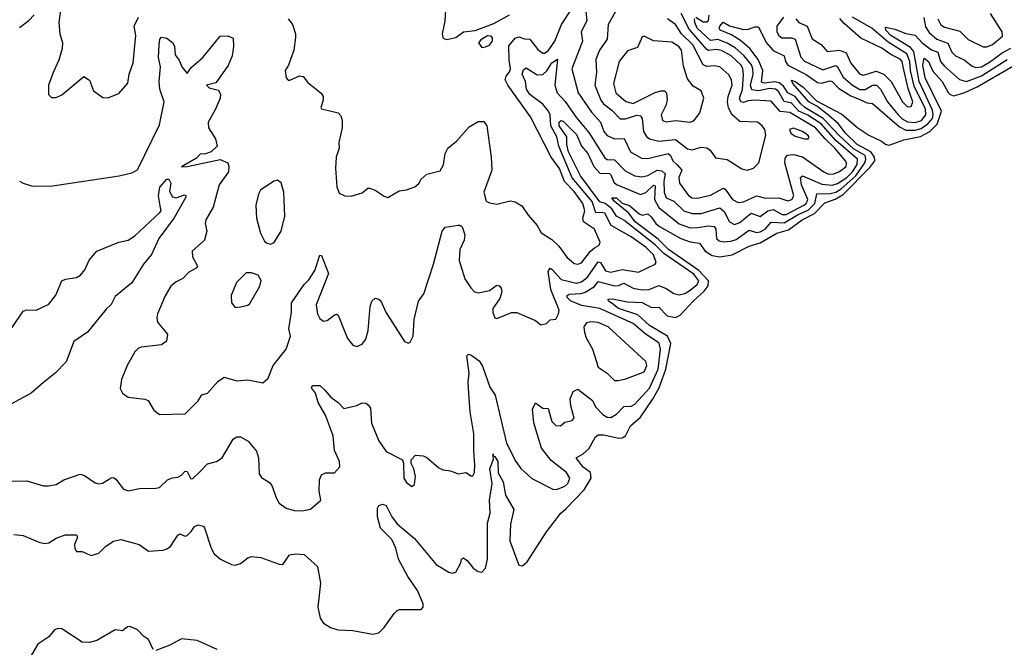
# Model space of a CAD drawing. Extents: x 1493970 to 1595317, y 729910 to 844791.
# Tile 65 of 256: x 1556686 to 1562030, y 762258 to 765661. Entities that reach past the tile are written whole.
import ezdxf

# ---------------------------------------------------------------- set-up
doc = ezdxf.new("R2010")
doc.units = 0

msp = doc.modelspace()

# ---------------------------------------------------------------- linework, layer by layer
at = {"layer": '0CON10XD'}
for points in [[(1556910, 765725), (1556898.1, 765645), (1556904.2, 765585), (1556918, 765535), (1556917.5, 765505), (1556899.4, 765440.6), (1556867.5, 765375), (1556842.5, 765305), (1556843.3, 765255), (1556859.3, 765239.3), (1556885, 765238.8), (1556915, 765254), (1557035, 765353.3), (1557065, 765332.5), (1557087.5, 765275), (1557138.3, 765238.3), (1557165, 765236.7), (1557225, 765261.2), (1557272.4, 765317.6), (1557280, 765365), (1557302.2, 765427.8), (1557316.4, 765575), (1557306.9, 765625), (1557330.8, 765675)], [(1558142.5, 765665), (1558166.7, 765635), (1558183.3, 765585), (1558183.8, 765565), (1558174.2, 765495), (1558145.9, 765414.1), (1558127.5, 765385), (1558132.5, 765345), (1558143, 765333), (1558153, 765333), (1558204.3, 765355.7), (1558225, 765353.3), (1558250.5, 765320.5), (1558321.7, 765261.7), (1558333.3, 765245), (1558333.3, 765225), (1558320, 765185), (1558325, 765177.5), (1558415, 765156.7), (1558429.5, 765139.5), (1558436.2, 765115), (1558436, 765075), (1558417.5, 764995), (1558420, 764965), (1558404, 764915), (1558400, 764855), (1558407.5, 764755), (1558419.5, 764719.5), (1558450, 764705), (1558485, 764704), (1558545, 764722), (1558575, 764746.7), (1558585, 764746.7), (1558615.9, 764735.9), (1558665, 764703.3), (1558685, 764696.7), (1558745, 764733.3), (1558785, 764738), (1558830, 764755), (1558853.3, 764775), (1558863.3, 764795), (1558895, 764823.3), (1558968, 764842), (1558986.1, 764873.9), (1558994.5, 764935), (1559010.6, 764965), (1559057.3, 765002.7), (1559125, 765080.8), (1559175, 765109.4), (1559205, 765109.2), (1559221.4, 765085), (1559245.4, 764915), (1559248.5, 764845), (1559204.4, 764725), (1559217.3, 764677.3), (1559235, 764668), (1559275, 764661.2), (1559348.8, 764678.8), (1559375, 764673.8), (1559411.7, 764651.7), (1559445, 764600), (1559494.1, 764544.1), (1559517.1, 764505), (1559575, 764469.4), (1559612.3, 764432.3), (1559655, 764373.6), (1559695, 764339.1), (1559715, 764334.6), (1559735, 764342.7), (1559783.5, 764406.5), (1559805, 764423.6), (1559831.2, 764438.8), (1559835.6, 764455), (1559805.5, 764525), (1559745.3, 764565), (1559742.6, 764585), (1559753, 764625), (1559742.2, 764665), (1559695, 764729.8), (1559643.3, 764783.3), (1559615, 764853.8), (1559570.2, 764915), (1559458.5, 765135), (1559335.3, 765305), (1559320.9, 765335), (1559325.4, 765355), (1559345, 765378.9), (1559349.7, 765395), (1559341.9, 765441.9), (1559341, 765519), (1559375, 765561.4), (1559395, 765568.1), (1559425, 765558), (1559455, 765556.2), (1559499, 765499), (1559525, 765479.6), (1559535, 765479.1), (1559555, 765492.5), (1559590.4, 765545), (1559625.7, 765634.3), (1559679.1, 765715)], [(1558997.5, 765715), (1558993.6, 765653.6), (1558979.2, 765585), (1558982, 765565), (1558988.8, 765558.8), (1559005, 765554.4), (1559053.3, 765565), (1559094.5, 765595.5), (1559158.2, 765601.8), (1559259.7, 765640.3), (1559345, 765687.5)], [(1559759.2, 765705), (1559763.3, 765655), (1559734, 765595), (1559739.8, 765545), (1559682.9, 765395), (1559717.3, 765265), (1559788.9, 765158.9), (1559838.9, 765105), (1559855.5, 765055.5), (1559875, 765032.3), (1559915, 765014.3), (1559967.1, 765017.1), (1560000.9, 764945), (1560060.8, 764910.8), (1560095, 764907.7), (1560205, 764935.6), (1560218.9, 764925), (1560230.2, 764895), (1560253.6, 764873.6), (1560279, 764845), (1560264.2, 764805), (1560266.7, 764775), (1560315, 764707.5), (1560335, 764695.3), (1560365, 764693.3), (1560435, 764708.9), (1560505, 764747.1), (1560515, 764742.3), (1560555, 764685.3), (1560585, 764669.4), (1560615, 764673.3), (1560685, 764705.2), (1560733.2, 764693.2), (1560805.2, 764695.2), (1560855, 764678.1), (1560876.4, 764685), (1560888.3, 764705), (1560839.1, 764885), (1560839.8, 764910.2), (1560853, 764927), (1560885, 764929.8), (1560935, 764916.6), (1561051.1, 764835), (1561075, 764824), (1561105, 764825.7), (1561135, 764837.1), (1561170.7, 764865), (1561172.9, 764882.9), (1561167.3, 764895), (1561110.1, 764965), (1561057.5, 765015), (1561005.2, 765075.2), (1560865, 765158.5), (1560813.2, 765163.2), (1560765, 765218.9), (1560675, 765224.5), (1560638.9, 765221.1), (1560615, 765211.2), (1560600, 765215), (1560592.2, 765235), (1560608, 765282), (1560614.6, 765364.6), (1560611.4, 765395), (1560600.8, 765415), (1560547.1, 765465), (1560495, 765494.5), (1560465, 765499.6), (1560425, 765493.9), (1560415, 765498.7), (1560318.8, 765608.8), (1560276.4, 765695)], [(1559919.6, 765705), (1559879.3, 765635), (1559874, 765555), (1559832.5, 765495), (1559813.3, 765445), (1559816, 765375), (1559807.3, 765305), (1559840.2, 765225), (1559854.9, 765204.9), (1559900.3, 765170.3), (1559945, 765124), (1559973.6, 765123.6), (1560035, 765142.5), (1560055, 765140), (1560064.8, 765124.8), (1560071, 765055), (1560087.5, 765027.5), (1560104.1, 765014.1), (1560155, 765001.9), (1560245, 765011), (1560311.2, 764961.2), (1560335.5, 764954.5), (1560385, 764969.5), (1560415, 764965.6), (1560433.8, 764953.8), (1560461.7, 764911.7), (1560525, 764903.3), (1560605, 764851.4), (1560635, 764844.3)], [(1556685, 765618.5), (1556735, 765656.5), (1556765, 765686.5)], [(1558255, 764249.6), (1558288.6, 764301.4), (1558315, 764383.3), (1558325, 764382.5), (1558362, 764285), (1558294.7, 764115.3), (1558301.6, 764065), (1558315, 764040), (1558335.5, 764025.5), (1558355, 764028.9), (1558395, 764060.8), (1558405, 764064.2), (1558415, 764058.8), (1558465, 763932), (1558495, 763896), (1558515, 763889.2), (1558545, 763901.4), (1558565, 763928), (1558577.8, 763975), (1558588.1, 764105), (1558598, 764135), (1558615, 764150), (1558635, 764146.2), (1558646.6, 764136.6), (1558672.5, 764075), (1558775, 763916.7), (1558795, 763906.7), (1558805, 763912.5), (1558820.8, 763945), (1558826.2, 764035), (1558850, 764135), (1558879.2, 764175), (1558931.8, 764335), (1558978.6, 764515), (1558995, 764535.6), (1559065, 764547.5), (1559075, 764547.5), (1559087.1, 764537.1), (1559102.5, 764495), (1559098.8, 764465), (1559074.7, 764415), (1559070.9, 764355), (1559102.7, 764255), (1559135, 764206.2), (1559155, 764185.8), (1559175, 764180.5), (1559235, 764192.7), (1559275, 764220.4), (1559288.1, 764218.1), (1559299.2, 764205), (1559303.1, 764185), (1559291.6, 764148.4), (1559253.3, 764095), (1559253.6, 764073.6), (1559265, 764043.8), (1559275, 764040), (1559355, 764073.8), (1559385, 764073.3), (1559485, 764028.8), (1559515, 764006.2), (1559545, 764013.3), (1559565, 764033.8), (1559595, 764036.7), (1559610.6, 764065), (1559613.1, 764085), (1559568.3, 764198.3), (1559554.2, 764295), (1559565, 764313.1), (1559575, 764308.9), (1559625, 764251.7), (1559708.2, 764231.8), (1559735, 764240.2), (1559767.7, 764265), (1559825, 764347.1), (1559837.9, 764345), (1559865, 764298.3), (1559895, 764291.1), (1559955, 764306.5), (1560045, 764291.6), (1560135.4, 764334.6), (1560141.1, 764345), (1560125.6, 764385), (1560086.1, 764425), (1560005, 764484.1), (1559895.3, 764545.3), (1559860.9, 764610.9), (1559845.7, 764615.7), (1559813.5, 764613.5), (1559792.3, 764675), (1559684, 764804), (1559635, 764919), (1559611.4, 764975), (1559601.9, 765025), (1559568.2, 765085), (1559564.8, 765144.8), (1559556.8, 765165), (1559525, 765203.1), (1559454.8, 765255), (1559437.3, 765285), (1559431, 765325), (1559413.2, 765365), (1559420.5, 765389.5), (1559435, 765399.1), (1559495, 765361.3), (1559525, 765364.2), (1559546.1, 765383.9), (1559575, 765426.6), (1559605, 765447.1), (1559589.6, 765305), (1559603.7, 765263.7), (1559647.1, 765217.1), (1559708.6, 765128.6), (1559775, 765049.3), (1559860.9, 764910.9), (1559875, 764902.4), (1559915, 764900.9), (1559971.6, 764841.6), (1560025, 764814.2), (1560061.7, 764808.3), (1560095, 764816.4), (1560145, 764844.3), (1560170.6, 764840.6), (1560189.4, 764825), (1560182.2, 764785), (1560183.4, 764725), (1560195, 764694.2), (1560237, 764677), (1560290.4, 764625), (1560335, 764610.4), (1560385, 764610), (1560485, 764640.5), (1560509.9, 764619.9), (1560538, 764565), (1560565, 764549.7), (1560595, 764560.9), (1560655, 764611.9), (1560705, 764593.7), (1560745.5, 764624.5), (1560775, 764631.5), (1560824.9, 764604.9), (1560845, 764604.4), (1560945, 764657.4), (1560955.1, 764665), (1560963.8, 764685), (1560929.4, 764765), (1560924.3, 764805), (1560935, 764814.7), (1561039.3, 764769.3), (1561095, 764763.7), (1561125, 764773.3), (1561175, 764804.9), (1561205.3, 764835), (1561231.5, 764875), (1561233.5, 764905), (1561115, 765006), (1561035, 765096.4), (1560962.9, 765142.9), (1560915, 765164.3), (1560875, 765207.9), (1560835, 765217.1), (1560805, 765271.4), (1560788.1, 765285), (1560755, 765288.4), (1560695, 765275.1), (1560659.7, 765279.7), (1560652, 765305), (1560666.6, 765365), (1560665.6, 765395), (1560656.8, 765416.8), (1560616.2, 765466.2), (1560569.2, 765509.2), (1560525, 765534.1), (1560475, 765552.6), (1560435, 765547.9), (1560363.1, 765615), (1560349.4, 765645), (1560348.8, 765665)], [(1560635, 764844.3), (1560668.8, 764855), (1560697.5, 764885), (1560736, 765035), (1560730, 765065), (1560715.8, 765085), (1560690, 765105), (1560595, 765108.8), (1560552.1, 765145), (1560533.6, 765183.6), (1560527.3, 765215), (1560530.9, 765245), (1560551.9, 765305), (1560549, 765335), (1560535, 765362.5), (1560485, 765405.3), (1560455, 765410.3), (1560415, 765407), (1560395, 765416.8), (1560340.1, 765525), (1560277.4, 765585), (1560244.6, 765634.6), (1560201.4, 765665)], [(1560354.8, 765675.2), (1560395, 765649), (1560415, 765648.4), (1560425, 765657.3), (1560428.8, 765685)], [(1560832.1, 765675), (1560794.7, 765625), (1560794.7, 765595), (1560805.3, 765575), (1560822.6, 765562.6), (1560875, 765563.4), (1560894.5, 765554.5), (1560925, 765458.1), (1560946.1, 765436.1), (1561045, 765388.3), (1561115, 765412.7), (1561125, 765405.3), (1561155, 765349.5), (1561205.2, 765305), (1561245, 765282.3), (1561275, 765281.7), (1561315, 765305.9), (1561335.6, 765305.6), (1561357.9, 765285), (1561395.8, 765215.8), (1561453, 765145), (1561475, 765123.8), (1561505, 765107.4), (1561545, 765102.7), (1561581, 765115), (1561603.9, 765145), (1561601.6, 765175), (1561540.6, 765300.6), (1561519.7, 765385), (1561516.6, 765435), (1561501.3, 765475), (1561399.4, 765539.4), (1561310, 765615), (1561205.3, 765675)], [(1560898.1, 765665), (1560915, 765646), (1560958.9, 765625), (1560987.3, 765557.3), (1561035, 765526.4), (1561068.5, 765488.5), (1561135, 765495.6), (1561170.6, 765480.6), (1561196.4, 765425), (1561245, 765364.7), (1561265, 765360.6), (1561335, 765381.6), (1561376.4, 765366.4), (1561415.4, 765325.4), (1561476.7, 765215), (1561505, 765187.6), (1561525, 765189.5), (1561533.7, 765216.3), (1561507.6, 765287.6), (1561481.5, 765405), (1561475.7, 765435), (1561465, 765447.4), (1561412.9, 765472.9), (1561365, 765506.3), (1561250.6, 765560.6), (1561159.7, 765639.7), (1561137.7, 765667.7)], [(1561593, 765673), (1561602.8, 765622.8), (1561621.4, 765591.4), (1561663.2, 765555), (1561723.2, 765533.2), (1561745.2, 765485.2), (1561764.8, 765464.8), (1561812.4, 765442.4), (1561855, 765408.7), (1561875, 765401.1), (1561905, 765405.2), (1561950.1, 765429.9), (1562018.8, 765481.2), (1562065, 765506.5)], [(1561669.6, 765665), (1561685, 765633.5), (1561705, 765620), (1561788.7, 765598.7), (1561833.4, 765553.4), (1561915, 765513.8), (1561935, 765513.3), (1561965, 765525.8), (1562019.2, 765570.8), (1562018.1, 765595), (1561955, 765695.3)], [(1556645, 763158), (1556725, 763160.8), (1556815, 763133.8), (1556842.3, 763132.3), (1556885, 763140.8), (1556925, 763165.8), (1557015, 763196.7), (1557038.6, 763188.6), (1557095, 763148.6), (1557115, 763144.4), (1557135, 763147.1), (1557183.1, 763176.9), (1557195, 763177.8), (1557208.8, 763168.8), (1557250, 763115), (1557275, 763106.2), (1557345, 763121.2), (1557415, 763118.8), (1557445, 763123.8), (1557487.5, 763165), (1557515, 763176.7), (1557545, 763180), (1557565, 763190.5), (1557585, 763212.9), (1557595, 763210.8), (1557615, 763171.9), (1557625, 763173.3), (1557661.9, 763208.1), (1557705, 763252), (1557755, 763264.2), (1557785, 763285.7), (1557845, 763386), (1557865, 763398), (1557885, 763398), (1557926.2, 763375), (1557970.9, 763320.9), (1557981.9, 763285), (1557985, 763197.5), (1557998.8, 763178.8), (1558041.4, 763151.4), (1558053.8, 763135), (1558079.2, 763065), (1558095, 763040), (1558132.8, 763012.8), (1558175, 762999.2), (1558217.3, 762997.3), (1558265, 763006), (1558320, 763055), (1558311.2, 763105), (1558314, 763165), (1558325, 763192.5), (1558346.4, 763203.6), (1558395, 763203.3), (1558423.8, 763236.2), (1558421.4, 763265), (1558394.7, 763324.7), (1558388, 763405), (1558345, 763516.9), (1558305.2, 763585), (1558292.2, 763635), (1558270.2, 763665), (1558275, 763677.4), (1558315, 763676.9), (1558342.2, 763652.2), (1558375, 763613.1), (1558415, 763585.8), (1558445, 763552), (1558515, 763568), (1558545, 763583.8), (1558565, 763581.2), (1558580, 763570), (1558589.4, 763555), (1558595, 763473.8), (1558635, 763377.5), (1558675, 763319.2), (1558763.6, 763273.6), (1558770, 763255), (1558771.4, 763175), (1558785, 763151.2), (1558815, 763130), (1558828.8, 763141.2), (1558834.1, 763184.1), (1558826, 763226), (1558810, 763255), (1558810, 763275), (1558835, 763300), (1558875, 763296.7), (1558895, 763287.5), (1558961.4, 763231.4), (1558985, 763220.5), (1559024.3, 763214.3), (1559065, 763197.5), (1559110, 763205), (1559135, 763187.5), (1559145, 763187.5), (1559154.2, 763205.8), (1559157.1, 763245), (1559150, 763325), (1559150.9, 763415), (1559131, 763535), (1559123.5, 763633.5), (1559120, 763695), (1559124.7, 763745), (1559112.4, 763837.6), (1559122.7, 763847.3), (1559135, 763844), (1559180.3, 763810.3), (1559197.5, 763782.5), (1559237.4, 763667.4), (1559266.2, 763625), (1559328.9, 763365), (1559379.5, 763265), (1559405, 763227.5), (1559465, 763172.9), (1559583.4, 763113.4), (1559605, 763114.5), (1559645, 763131.4), (1559661.4, 763145), (1559671.4, 763175), (1559653.1, 763205), (1559570.3, 763270.3), (1559518.2, 763338.2), (1559475.6, 763475), (1559469.1, 763549.1), (1559485, 763583.3), (1559525, 763553.5), (1559555, 763553.3), (1559575, 763482), (1559595, 763461.2), (1559621.7, 763458.3), (1559645, 763477.5), (1559685, 763487.5), (1559695, 763500), (1559676.9, 763566.9), (1559674.3, 763605), (1559690, 763645), (1559715, 763656.7), (1559795, 763596.2), (1559810.9, 763560.9), (1559850.4, 763520.4), (1559875, 763506), (1559895, 763503.9), (1559925, 763522.5), (1559965, 763564.1), (1560005, 763565.9), (1560025, 763576.7), (1560105, 763662.5), (1560151.2, 763765), (1560163.6, 763875), (1560156.5, 763906.5), (1560079.3, 763959.3), (1560015, 764013.6), (1559834.9, 764094.9), (1559735, 764111.8), (1559675, 764136.3), (1559656.5, 764155), (1559658.1, 764165), (1559668, 764172), (1559733.7, 764176.3), (1559755.9, 764184.1), (1559805, 764214.8), (1559825, 764242), (1559915, 764218.4), (1559935, 764219.3), (1559965, 764232), (1560014.6, 764204.6), (1560065, 764195.2), (1560102.7, 764197.3), (1560155, 764218.7), (1560195, 764203.6), (1560235.7, 764175.7), (1560265, 764169.4), (1560295, 764176.6), (1560325, 764194.5), (1560363.5, 764225), (1560371.5, 764245), (1560345, 764281.5), (1560182.7, 764392.7), (1560135, 764439.8), (1559965, 764573.7), (1559925.2, 764595), (1559899.7, 764635), (1559863.3, 764663.3), (1559835, 764672.5), (1559730, 764815), (1559664.5, 764945), (1559656.3, 764983.7), (1559656.4, 765026.4), (1559614.1, 765085), (1559614.8, 765105), (1559625, 765113.4), (1559635, 765110), (1559708.7, 765038.7), (1559735.1, 764975.1), (1559769.3, 764935), (1559802.4, 764865), (1559835, 764829), (1559886.9, 764826.9), (1559895, 764820), (1559910.1, 764780.1), (1559925, 764766.3), (1560055, 764712.7), (1560085, 764723.6), (1560125, 764763.7), (1560135, 764760.4), (1560132.1, 764685), (1560155, 764642), (1560265, 764554.8), (1560325, 764532.8), (1560365, 764533.7), (1560425, 764543.6), (1560455, 764539.2), (1560463.3, 764525), (1560467.6, 764475), (1560481.5, 764461.5), (1560505, 764455.7), (1560545, 764459.5), (1560575, 764469.7), (1560645, 764519), (1560685, 764507.2), (1560705, 764510), (1560731.9, 764525), (1560765, 764563.1), (1560835, 764559.4), (1560911.4, 764605), (1560965, 764627.8), (1561000.5, 764665), (1561012.7, 764717.3), (1561085, 764718.2), (1561115, 764725.6), (1561145, 764742.8), (1561224, 764815), (1561272.6, 764885), (1561278.6, 764905), (1561273.9, 764925), (1561211.4, 764961.4), (1561131.2, 765035), (1561046, 765126), (1560947.2, 765185), (1560925, 765204.6), (1560895, 765244.4), (1560855.1, 765265.1), (1560830.5, 765300.5), (1560807.9, 765317.9), (1560785, 765324.2), (1560727.2, 765317.2), (1560711.7, 765321.7), (1560719.1, 765385), (1560693.1, 765445), (1560647.8, 765505), (1560598.8, 765548.8), (1560548.9, 765578.9), (1560487.2, 765605), (1560482.5, 765615), (1560486.1, 765625), (1560503.3, 765646.7), (1560537.8, 765627.8), (1560615, 765607.6), (1560641.2, 765608.8), (1560675, 765622.5), (1560695, 765621.8), (1560737.7, 765537.7), (1560775, 765493.2), (1560834.6, 765465), (1560842.5, 765435), (1560855.3, 765415), (1560955, 765364), (1561015, 765319.8), (1561035, 765316.6), (1561085, 765330), (1561095, 765326.6), (1561130.4, 765290.4), (1561197.4, 765247.4), (1561245, 765228.5), (1561285, 765210.2), (1561315, 765206.4), (1561460.4, 765080.4), (1561495, 765062.1), (1561545, 765062.6), (1561578.3, 765071.7), (1561614.6, 765095.4), (1561639.8, 765125), (1561644.4, 765145), (1561640.3, 765170.3), (1561567.1, 765325), (1561538.3, 765488.3), (1561520, 765510), (1561414.1, 765575), (1561386.2, 765605), (1561385, 765620.8), (1561435, 765609.4), (1561495, 765585.6), (1561545, 765577.1), (1561583.8, 765535), (1561635, 765498.2), (1561668.1, 765485), (1561684.2, 765434.2), (1561705, 765409.1), (1561786.3, 765336.3), (1561825, 765325.2), (1561905, 765356.1), (1562045, 765445.6)], [(1556684.6, 764784.6), (1556704.4, 764774.4), (1556755, 764757.8), (1556865, 764759.4), (1557226.2, 764813.8), (1557295, 764830), (1557325, 764846.7), (1557445, 765090), (1557470, 765215), (1557446.8, 765285), (1557442.5, 765325), (1557450.4, 765405), (1557440.4, 765455), (1557443.1, 765525), (1557446.7, 765555), (1557455, 765566.7), (1557485, 765560.9), (1557517.3, 765535), (1557525.9, 765515), (1557530.6, 765470.6), (1557551.5, 765441.5), (1557565.5, 765405), (1557595, 765370), (1557617.7, 765402.3), (1557679.4, 765455), (1557775, 765572), (1557815, 765573.3), (1557845, 765560), (1557847.3, 765515), (1557839.3, 765465), (1557818.3, 765411.7), (1557751.2, 765318.8), (1557699.2, 765305), (1557715, 765290.8), (1557765, 765279.4), (1557776.5, 765255), (1557774.4, 765235), (1557747.7, 765172.3), (1557709.2, 765105), (1557710.8, 765075), (1557749.4, 765015), (1557757.8, 764975), (1557724.5, 764945), (1557695, 764933.2), (1557665, 764932.5), (1557645, 764910.4), (1557565, 764863.8), (1557594.7, 764864.7), (1557775, 764903.5), (1557816.2, 764885), (1557821.6, 764865), (1557819.6, 764835), (1557769.1, 764765), (1557736, 764645), (1557695.6, 764575), (1557693.3, 764555), (1557701.4, 764515), (1557688.6, 764465), (1557622.9, 764405), (1557624.4, 764375), (1557650.6, 764325), (1557648.1, 764315), (1557605, 764292), (1557572.4, 764257.6), (1557535, 764239.2), (1557506, 764215), (1557476.4, 764163.6), (1557434.4, 764065), (1557430.6, 764045), (1557435, 764021.2), (1557487.5, 763955), (1557482.4, 763917.6), (1557455, 763896.9), (1557345, 763884.2), (1557330.9, 763879.1), (1557310.9, 763859.1), (1557268.8, 763785), (1557239.5, 763710.5), (1557230.7, 763660.7), (1557243.3, 763635), (1557275, 763613.8), (1557365, 763602.5), (1557383.3, 763595), (1557414.2, 763544.2), (1557445, 763520), (1557585, 763524), (1557655.6, 763594.4), (1557675, 763626.2), (1557705, 763636.2), (1557761.1, 763698.9), (1557795, 763722.5), (1557865, 763702.5), (1557925, 763707.5), (1558005, 763692), (1558035, 763716.7), (1558062, 763785), (1558131.9, 763875), (1558155.6, 763945), (1558147.5, 763985), (1558160.6, 764075), (1558161.1, 764125), (1558230, 764225), (1558255, 764249.6)], [(1559195, 765510.8), (1559215, 765513.1), (1559235, 765523.1), (1559252.5, 765545), (1559252.6, 765562.6), (1559245, 765571.9), (1559225, 765573.3), (1559189.1, 765550.9), (1559176, 765535), (1559195, 765510.8)], [(1560325, 765104.6), (1560345.7, 765115), (1560378.1, 765155), (1560398.9, 765235), (1560384.3, 765275), (1560340.9, 765300.9), (1560309.7, 765339.7), (1560288, 765408), (1560277.2, 765495), (1560262.7, 765515), (1560225, 765539.3), (1560125.5, 765545.5), (1560075, 765572), (1560065, 765568.8), (1560039.1, 765510.9), (1559985, 765492.9), (1559939.6, 765435), (1559909.5, 765315), (1559921.9, 765265), (1559975, 765217.1), (1560015, 765206.7), (1560135, 765266.7), (1560165, 765275.4), (1560185, 765274.4), (1560195.5, 765265), (1560200, 765225), (1560192.7, 765195), (1560168.1, 765145), (1560174, 765115), (1560195, 765106.9), (1560244.6, 765114.6), (1560325, 765104.6)], [(1559650.9, 763009.1), (1559748.9, 763111.1), (1559788.4, 763175), (1559784.1, 763205), (1559744, 763235), (1559706.7, 763285), (1559743.8, 763306.2), (1559775, 763334.6), (1559811.8, 763398.2), (1559825, 763408.8), (1559855, 763409.8), (1559938.5, 763391.5), (1559955, 763392.9), (1559973.3, 763405), (1560001.7, 763458.3), (1560054.7, 763505.3), (1560119.5, 763600.5), (1560156.3, 763663.7), (1560192.2, 763765), (1560219.6, 763905), (1560201, 763945), (1560103.3, 764003.3), (1560040, 764060), (1559935, 764094.4), (1559901.3, 764121.3), (1559882.5, 764135), (1559880, 764145), (1559903, 764147), (1559985, 764130.4), (1560065, 764126.8), (1560115, 764100.5), (1560155, 764101.2), (1560200, 764055), (1560245, 764045.3), (1560270.7, 764059.3), (1560340.3, 764135), (1560400.8, 764189.2), (1560421.9, 764218.1), (1560424.5, 764245), (1560371.1, 764301.1), (1560207.4, 764415), (1560151.5, 764471.5), (1560026.3, 764565), (1559991.3, 764611.3), (1559914, 764675), (1559900, 764695), (1559925, 764694.7), (1559955, 764665.9), (1559995, 764653.3), (1560047.9, 764607.9), (1560065, 764600.8), (1560095, 764607.9), (1560112.5, 764592.5), (1560139.2, 764555), (1560158.7, 764538.7), (1560275, 764473.7), (1560325, 764456.7), (1560375, 764448.9), (1560406, 764405), (1560445, 764381.4), (1560485, 764374.2), (1560553.6, 764386.4), (1560645, 764432.7), (1560705, 764450.7), (1560795, 764502.7), (1560857.9, 764522.1), (1560932.2, 764575), (1560999.4, 764610.6), (1561055, 764668), (1561111.8, 764688.2), (1561155, 764712.6), (1561300, 764860), (1561326.4, 764895), (1561325.5, 764915), (1561305.2, 764945.2), (1561231.9, 764985), (1561167.2, 765045), (1561127.2, 765097.2), (1561068.6, 765148.6), (1561011.7, 765191.7), (1560968.6, 765215), (1560881.8, 765315), (1560875, 765332.5), (1560895, 765325.8), (1560938.2, 765295), (1561011, 765221), (1561148.6, 765148.6), (1561235, 765074.8), (1561295, 765034.3), (1561362.8, 765002.8), (1561385, 764985.3), (1561405, 764980.4), (1561485, 765010), (1561575, 765028.2), (1561625, 765054.7), (1561665.5, 765094.5), (1561688.5, 765165), (1561639.8, 765265), (1561601, 765345), (1561587.7, 765415), (1561595, 765452.1), (1561617.5, 765435), (1561642.5, 765382.5), (1561692.5, 765325), (1561725, 765265.4), (1561735, 765254.6), (1561755, 765248.2), (1561815, 765265.5), (1561882.3, 765297.7), (1562075, 765408.9)], [(1560965, 765014.4), (1560970, 765025), (1560964.2, 765035), (1560934, 765055), (1560885, 765071.9), (1560864, 765065), (1560872, 765045), (1560895, 765030), (1560945, 765014.6), (1560965, 765014.4)], [(1556645, 763991.1), (1556705, 764080.6), (1556725, 764087.8), (1556775, 764085.6), (1556845, 764117.7), (1556883, 764167), (1556915.4, 764244.6), (1556935, 764254.5), (1556995, 764262.3), (1557015.7, 764275), (1557040.6, 764305), (1557062.4, 764357.6), (1557105, 764406), (1557225, 764453.6), (1557274.7, 764465.3), (1557310.9, 764489.1), (1557446.5, 764615), (1557453.6, 764625), (1557448.7, 764651.3), (1557439.6, 764705), (1557447.1, 764752.9), (1557485, 764796.2), (1557495, 764796), (1557505.9, 764775), (1557498.7, 764728.7), (1557515, 764699.6), (1557535, 764694.6), (1557580.9, 764710.9), (1557587.9, 764707.9), (1557588.3, 764698.3), (1557525, 764585.6), (1557441.8, 764475), (1557401.5, 764388.5), (1557357.3, 764335), (1557295, 764233.5), (1557205, 764160), (1557182.8, 764117.2), (1557155, 764090.8), (1557054.3, 763965.7), (1556980.5, 763915), (1556939.2, 763805), (1556879.2, 763745), (1556815, 763694.2), (1556748, 763635), (1556642.6, 763577.4)], [(1558045, 764443.8), (1558065, 764451.2), (1558105, 764513.8), (1558124.5, 764595), (1558119.2, 764725), (1558105.9, 764775.9), (1558085, 764791.2), (1558065, 764785.8), (1557993.6, 764736.4), (1557981.4, 764715), (1557967.5, 764655), (1557970.6, 764585), (1557992.7, 764502.7), (1558015, 764460), (1558025, 764450), (1558045, 764443.8)], [(1557855, 764100), (1557885, 764103.8), (1557925, 764112.5), (1557935, 764122.5), (1557990, 764215), (1557996.1, 764246.1), (1557980, 764275), (1557945, 764287.5), (1557915, 764287.5), (1557863.1, 764235), (1557834.5, 764165.5), (1557835.7, 764125.7), (1557855, 764100)], [(1559935, 763703.6), (1559975, 763712.7), (1560075, 763752.2), (1560088.8, 763785), (1560085, 763808), (1559880.5, 763995), (1559825, 764019.1), (1559785, 764023.1), (1559762.7, 764017.3), (1559748.5, 763995), (1559750.8, 763965), (1559760.5, 763935), (1559794.6, 763875), (1559825, 763776), (1559873.8, 763743.8), (1559913.8, 763705), (1559935, 763703.6)], [(1556655, 762870), (1556705, 762863.8), (1556795, 762826.1), (1556825, 762819.6), (1556845, 762823.8), (1556885, 762850), (1556932.8, 762867.2), (1556995, 762868), (1557000, 762855), (1556982.9, 762815), (1556985, 762792.5), (1556995, 762777.5), (1557025, 762776.7), (1557075, 762756), (1557115, 762767.5), (1557154.2, 762805.8), (1557195, 762833.5), (1557235, 762841.8), (1557335, 762815.7), (1557385, 762778.6), (1557465, 762784.3), (1557485, 762792), (1557505, 762804.4), (1557545, 762865.6), (1557555, 762872.2), (1557585, 762860.6), (1557595, 762864.3), (1557617.5, 762885), (1557635, 762913.3), (1557655, 762921.2), (1557683.6, 762913.6), (1557690, 762905), (1557725.8, 762795), (1557741.2, 762765), (1557776.7, 762735), (1557835, 762705.8), (1557855, 762702.5), (1557885, 762711.4), (1557925, 762743.1), (1557945, 762750), (1557995, 762744.5), (1558095, 762708), (1558113.8, 762706.2), (1558150.5, 762759.5), (1558185, 762764), (1558230.5, 762760.5), (1558302.5, 762695), (1558318.2, 762605), (1558304.6, 762475.4), (1558316, 762415), (1558335, 762387.9), (1558372.5, 762365), (1558412.9, 762352.9), (1558495, 762347.8), (1558601.3, 762328.7), (1558634.7, 762335.3), (1558664.4, 762365), (1558718.3, 762441.7), (1558735, 762456.2), (1558748.3, 762461.7), (1558865, 762463.3), (1558876.7, 762475), (1558876.4, 762493.6), (1558845, 762565.7), (1558792, 762642), (1558742.5, 762735), (1558727.2, 762795), (1558705, 762841.5), (1558643.5, 762903.5), (1558628.9, 762965), (1558627.7, 763012.3), (1558635, 763026.5), (1558655, 763033.2), (1558675, 763026.4), (1558706.6, 762965), (1558735, 762927.9), (1558828.3, 762848.3), (1558947.1, 762707.1), (1559015, 762665.7), (1559035, 762659.2), (1559052.5, 762665), (1559080, 762715), (1559083.9, 762736.1), (1559095, 762742.5), (1559115, 762728.8), (1559147.4, 762687.4), (1559175, 762668.5), (1559195, 762664.4), (1559214.2, 762685.8), (1559224.7, 762734.7), (1559225, 762930), (1559240, 762985), (1559235.2, 763055), (1559250.3, 763145), (1559238.4, 763225), (1559257.8, 763277.8), (1559256, 763296), (1559255, 763306.2), (1559256, 763296), (1559265, 763292), (1559281.1, 763265), (1559283.5, 763203.5), (1559310.4, 763155), (1559323.4, 763083.4), (1559367.9, 763005), (1559349.8, 762925), (1559346.2, 762835), (1559395, 762702.7), (1559415, 762699.3), (1559439.8, 762720.2), (1559545, 762882.9), (1559623.2, 762985), (1559650.9, 763009.1)], [(1557411.4, 762245), (1557385, 762299.5), (1557357.7, 762317.7), (1557325, 762352.1), (1557285, 762370.6), (1557271, 762369), (1557245, 762346.4), (1557205, 762352.5), (1557105, 762294.1), (1557065, 762283.3), (1557025, 762285.8), (1556915, 762356.8), (1556895, 762360), (1556875, 762352.7), (1556843.6, 762315), (1556785.3, 762275), (1556735, 762192.2)], [(1557758.5, 762245), (1557650, 762295), (1557565, 762302.9), (1557501.8, 762268.2), (1557425, 762239.8)]]:
    msp.add_lwpolyline(points, dxfattribs=at)

doc.saveas('drawing.dxf')
